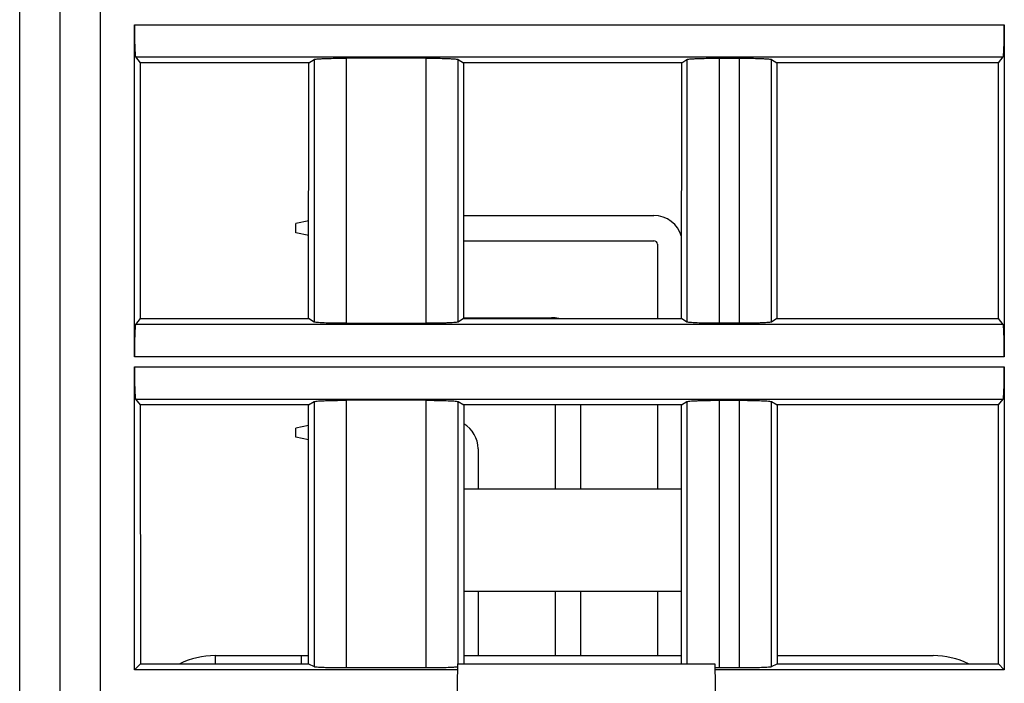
# Model space of a CAD drawing. Header units: millimetres. Extents: x 0 to 594, y 0 to 420.
# Tile 163 of 236: x 307 to 332, y 299 to 315. Entities that reach past the tile are written whole.
import ezdxf

# ---------------------------------------------------------------- set-up
doc = ezdxf.new("R2010")
doc.units = ezdxf.units.MM
doc.header["$LTSCALE"] = 32.67
doc.layers.get('0').update_dxf_attribs({"linetype": 'CONTINUOUS'})

msp = doc.modelspace()

# ---------------------------------------------------------------- linework, layer by layer
at = {"color": 9, "linetype": 'CONTINUOUS'}
for p, q in [((307.24479, 289.33035), (307.24479, 366.83035)), ((309.24479, 366.83035), (309.24479, 289.33035)), ((310.09464, 315.20533), (331.69495, 315.20533)), ((310.12135, 314.40609), (331.66824, 314.40609)), ((314.55355, 314.34152), (314.55355, 307.81918)), ((315.3516, 314.37401), (315.3516, 307.78669)), ((317.33799, 307.78669), (317.33799, 314.37401)), ((318.13604, 307.81918), (318.13604, 314.34152)), ((323.81355, 314.34152), (323.81355, 307.81918)), ((324.6116, 314.37401), (324.6116, 307.78669)), ((325.11799, 307.78669), (325.11799, 314.37401)), ((325.91604, 307.81918), (325.91604, 314.34152)), ((331.66824, 307.7546), (310.12135, 307.7546)), ((331.69495, 306.95536), (310.09464, 306.95536)), ((310.09464, 306.70533), (331.69495, 306.70533)), ((310.12135, 305.90609), (331.66824, 305.90609)), ((315.3516, 305.87401), (315.3516, 299.23257)), ((317.33799, 299.23257), (317.33799, 305.87401)), ((324.6116, 305.87401), (324.6116, 299.23257)), ((325.11799, 299.23257), (325.11799, 305.87401)), ((314.55355, 305.84152), (314.55355, 299.25856)), ((318.13604, 299.33035), (318.13604, 305.84152)), ((323.81355, 305.84152), (323.81355, 299.33035)), ((325.91604, 299.25856), (325.91604, 305.84152)), ((312.09562, 299.53035), (312.09562, 299.32783)), ((314.24571, 299.32783), (314.24571, 299.53035))]:
    msp.add_line(p, q, dxfattribs=at)
at = {"color": 7, "linetype": 'CONTINUOUS'}
for p, q in [((308.24479, 366.83035), (308.24479, 290.33035)), ((310.09464, 306.95536), (310.09464, 315.20533)), ((331.69495, 315.20533), (331.69495, 306.95536)), ((310.12135, 314.40609), (310.23773, 314.26059)), ((310.23773, 314.26059), (310.23967, 307.90253)), ((314.42394, 314.26059), (310.23773, 314.26059)), ((314.42006, 307.90253), (314.42394, 314.26059)), ((314.42394, 314.26059), (314.55355, 314.34152)), ((317.33798, 314.37401), (315.35158, 314.37401)), ((318.13604, 314.34152), (318.26565, 314.26059)), ((318.26565, 314.26059), (318.26953, 307.90253)), ((323.68394, 314.26059), (318.26565, 314.26059)), ((323.68006, 307.90253), (323.68394, 314.26059)), ((323.68394, 314.26059), (323.81355, 314.34152)), ((324.6116, 314.37401), (325.11799, 314.37401)), ((325.91604, 314.34152), (326.04565, 314.26059)), ((326.04565, 314.26059), (326.04953, 307.90253)), ((331.55186, 314.26059), (326.04565, 314.26059)), ((331.54992, 307.90253), (331.55186, 314.26059)), ((331.55186, 314.26059), (331.66824, 314.40609)), ((314.42154, 310.32888), (314.10389, 310.26535)), ((318.26796, 310.46535), (322.99389, 310.46535)), ((314.10389, 310.03535), (314.10389, 310.26535)), ((314.42132, 309.97186), (314.10389, 310.03535)), ((318.26835, 309.83535), (322.99389, 309.83535)), ((323.07889, 309.75035), (323.07889, 307.90253)), ((310.23967, 307.90253), (310.12135, 307.7546)), ((310.23967, 307.90253), (314.42006, 307.90253)), ((314.55355, 307.81918), (314.42006, 307.90253)), ((318.26953, 307.90253), (318.13604, 307.81918)), ((318.26953, 307.92535), (320.45389, 307.92535)), ((318.26953, 307.90253), (323.68006, 307.90253)), ((323.81355, 307.81918), (323.68006, 307.90253)), ((326.04953, 307.90253), (325.91604, 307.81918)), ((326.04953, 307.90253), (331.54992, 307.90253)), ((331.66824, 307.7546), (331.54992, 307.90253)), ((315.35161, 307.78669), (317.33801, 307.78669)), ((325.11799, 307.78669), (324.6116, 307.78669)), ((310.09464, 299.18019), (310.09464, 306.70533)), ((331.69495, 306.70533), (331.69495, 299.18019)), ((310.12135, 305.90609), (310.24032, 305.75735)), ((317.33798, 305.87401), (315.35158, 305.87401)), ((324.6116, 305.87401), (325.11799, 305.87401)), ((331.54927, 305.75735), (331.66824, 305.90609)), ((310.24032, 305.75735), (310.24228, 299.32783)), ((314.41875, 305.75735), (310.24032, 305.75735)), ((314.41483, 299.32783), (314.41875, 305.75735)), ((314.41875, 305.75735), (314.55355, 305.84152)), ((318.13604, 305.84152), (318.27084, 305.75735)), ((318.27084, 305.75735), (318.27476, 299.32783)), ((323.67875, 305.75735), (318.27084, 305.75735)), ((320.53889, 305.75735), (320.53889, 303.67035)), ((321.16889, 305.75735), (321.16889, 303.67035)), ((323.07889, 305.75735), (323.07889, 303.67035)), ((323.67483, 299.32783), (323.67875, 305.75735)), ((323.67875, 305.75735), (323.81355, 305.84152)), ((325.91604, 305.84152), (326.05084, 305.75735)), ((326.05084, 305.75735), (326.05476, 299.32783)), ((331.54927, 305.75735), (326.05084, 305.75735)), ((331.54731, 299.32783), (331.54927, 305.75735)), ((314.41844, 305.24826), (314.10389, 305.18535)), ((314.10389, 304.95535), (314.10389, 305.18535)), ((314.41822, 304.89248), (314.10389, 304.95535)), ((318.62889, 304.67035), (318.62889, 303.67035)), ((318.27211, 303.67035), (323.67748, 303.67035)), ((318.27366, 301.13035), (323.67593, 301.13035)), ((318.62889, 301.13035), (318.62889, 299.53035)), ((320.53889, 301.13035), (320.53889, 299.53035)), ((321.16889, 301.13035), (321.16889, 299.53035)), ((323.07889, 301.13035), (323.07889, 299.53035)), ((312.09562, 299.53035), (314.41495, 299.53035)), ((318.27464, 299.53035), (323.67495, 299.53035)), ((326.05464, 299.53035), (329.93037, 299.53035)), ((310.09464, 299.18019), (310.24228, 299.32783)), ((310.24228, 299.32783), (314.41483, 299.32783)), ((314.41483, 299.32783), (314.55355, 299.25856)), ((318.11711, 299.33035), (318.06299, 296.23035)), ((318.11711, 299.33035), (324.50888, 299.33035)), ((324.50888, 299.33035), (324.56299, 296.23035)), ((325.91604, 299.25856), (326.05476, 299.32783)), ((326.05476, 299.32783), (331.54731, 299.32783)), ((331.54731, 299.32783), (331.69495, 299.18019)), ((318.11448, 299.18019), (310.09464, 299.18019)), ((315.3516, 299.23257), (317.33799, 299.23257)), ((324.51049, 299.23279), (324.54421, 299.23267)), ((331.69495, 299.18019), (324.5115, 299.18019)), ((324.6116, 299.23257), (325.11799, 299.23257))]:
    msp.add_line(p, q, dxfattribs=at)
for centre, radius, start, end in [((322.99389, 309.75035), 0.715, 15.706306, 90), ((322.99389, 309.75035), 0.085, 0, 90), ((320.45389, 307.21035), 0.715, 75.772547, 90), ((317.91389, 304.67035), 0.715, 0, 60.024643), ((312.09562, 297.53035), 2, 90, 115.99163), ((329.93037, 297.53035), 2, 64.069139, 90), ((324.61163, 321.9372), 22.70463, 269.829861, 269.999922)]:
    msp.add_arc(centre, radius, start, end, dxfattribs=at)
for points, knots in [([(310.09464, 315.20533), (310.09464, 315.15475), (310.09529, 314.97033), (310.09792, 314.78589), (310.10239, 314.65212)], [0, 0, 0, 0, 0.27428543, 1, 1, 1, 1]), ([(331.6872, 314.65212), (331.68853, 314.692), (331.69343, 314.87637), (331.69495, 315.06081), (331.69495, 315.20533)], [0, 0, 0, 0, 0.21636758, 1, 1, 1, 1]), ([(310.10239, 314.65212), (310.1035, 314.61892), (310.10569, 314.5603), (310.11024, 314.48552), (310.11388, 314.43856), (310.11812, 314.41546), (310.1198, 314.40803), (310.12135, 314.40609)], [0, 0, 0, 0, 0.40314574, 0.7108781, 0.91163008, 0.96987308, 1, 1, 1, 1]), ([(331.66824, 314.40609), (331.66979, 314.40803), (331.67147, 314.41546), (331.6757, 314.43856), (331.67935, 314.48552), (331.6839, 314.5603), (331.68609, 314.61892), (331.6872, 314.65212)], [0, 0, 0, 0, 0.03012692, 0.08836991, 0.28912189, 0.59685425, 1, 1, 1, 1]), ([(314.55355, 314.34152), (314.56069, 314.34597), (314.58734, 314.34896), (314.63752, 314.35572), (314.71408, 314.36028), (314.7728, 314.36327), (314.80599, 314.36462)], [0, 0, 0, 0, 0.09942633, 0.30382068, 0.60760815, 1, 1, 1, 1]), ([(314.80599, 314.36462), (314.84553, 314.36623), (315.02734, 314.37215), (315.20926, 314.37401), (315.35158, 314.37401)], [0, 0, 0, 0, 0.21756521, 1, 1, 1, 1]), ([(317.33798, 314.37401), (317.38772, 314.37401), (317.56961, 314.37322), (317.75153, 314.37), (317.88359, 314.36462)], [0, 0, 0, 0, 0.27341699, 1, 1, 1, 1]), ([(317.88359, 314.36462), (317.91679, 314.36327), (317.97552, 314.36028), (318.05208, 314.35572), (318.10226, 314.34896), (318.1289, 314.34597), (318.13604, 314.34151)], [0, 0, 0, 0, 0.39241274, 0.69620943, 0.90058912, 1, 1, 1, 1]), ([(323.81355, 314.34152), (323.82069, 314.34597), (323.84734, 314.34896), (323.89752, 314.35572), (323.97408, 314.36028), (324.0328, 314.36327), (324.06599, 314.36462)], [0, 0, 0, 0, 0.09942633, 0.30382068, 0.60760815, 1, 1, 1, 1]), ([(324.06599, 314.36462), (324.10553, 314.36623), (324.28734, 314.37215), (324.46926, 314.37401), (324.61158, 314.37401)], [0, 0, 0, 0, 0.21756521, 1, 1, 1, 1]), ([(325.11798, 314.37401), (325.16772, 314.37401), (325.34961, 314.37322), (325.53153, 314.37), (325.66359, 314.36462)], [0, 0, 0, 0, 0.27341699, 1, 1, 1, 1]), ([(325.66359, 314.36462), (325.69679, 314.36327), (325.75552, 314.36028), (325.83208, 314.35572), (325.88226, 314.34896), (325.9089, 314.34597), (325.91604, 314.34151)], [0, 0, 0, 0, 0.39241274, 0.69620943, 0.90058912, 1, 1, 1, 1]), ([(310.12135, 307.7546), (310.1198, 307.75266), (310.11812, 307.74523), (310.11388, 307.72213), (310.11024, 307.67517), (310.10569, 307.60039), (310.1035, 307.54178), (310.10239, 307.50857)], [0, 0, 0, 0, 0.03012692, 0.08836991, 0.28912189, 0.59685425, 1, 1, 1, 1]), ([(314.806, 307.79607), (314.7728, 307.79742), (314.71407, 307.80041), (314.63751, 307.80498), (314.58733, 307.81174), (314.56069, 307.81472), (314.55355, 307.81918)], [0, 0, 0, 0, 0.39241264, 0.69620929, 0.90058904, 1, 1, 1, 1]), ([(315.35161, 307.78669), (315.30187, 307.78669), (315.11997, 307.78748), (314.93806, 307.79069), (314.806, 307.79607)], [0, 0, 0, 0, 0.27341699, 1, 1, 1, 1]), ([(317.8836, 307.79607), (317.84405, 307.79446), (317.66225, 307.78854), (317.48033, 307.78669), (317.33801, 307.78669)], [0, 0, 0, 0, 0.21756522, 1, 1, 1, 1]), ([(318.13604, 307.81918), (318.1289, 307.81472), (318.10225, 307.81174), (318.05207, 307.80497), (317.97551, 307.80041), (317.91679, 307.79742), (317.8836, 307.79607)], [0, 0, 0, 0, 0.0994263, 0.30382062, 0.60760811, 1, 1, 1, 1]), ([(324.066, 307.79607), (324.0328, 307.79742), (323.97407, 307.80041), (323.89751, 307.80498), (323.84733, 307.81174), (323.82069, 307.81472), (323.81355, 307.81918)], [0, 0, 0, 0, 0.39241264, 0.69620929, 0.90058904, 1, 1, 1, 1]), ([(324.61161, 307.78669), (324.56187, 307.78669), (324.37997, 307.78748), (324.19806, 307.79069), (324.066, 307.79607)], [0, 0, 0, 0, 0.27341699, 1, 1, 1, 1]), ([(325.6636, 307.79607), (325.62405, 307.79446), (325.44225, 307.78854), (325.26033, 307.78669), (325.11801, 307.78669)], [0, 0, 0, 0, 0.21756522, 1, 1, 1, 1]), ([(325.91604, 307.81918), (325.9089, 307.81472), (325.88225, 307.81174), (325.83207, 307.80497), (325.75551, 307.80041), (325.69679, 307.79742), (325.6636, 307.79607)], [0, 0, 0, 0, 0.0994263, 0.30382062, 0.60760811, 1, 1, 1, 1]), ([(331.6872, 307.50857), (331.68609, 307.54178), (331.6839, 307.60039), (331.67935, 307.67517), (331.6757, 307.72213), (331.67147, 307.74523), (331.66979, 307.75266), (331.66824, 307.7546)], [0, 0, 0, 0, 0.40314574, 0.7108781, 0.91163008, 0.96987308, 1, 1, 1, 1]), ([(310.10239, 307.50857), (310.10106, 307.46869), (310.09616, 307.28433), (310.09464, 307.09988), (310.09464, 306.95536)], [0, 0, 0, 0, 0.21636758, 1, 1, 1, 1]), ([(331.69495, 306.95536), (331.69495, 307.00595), (331.6943, 307.19037), (331.69167, 307.37481), (331.6872, 307.50857)], [0, 0, 0, 0, 0.27428543, 1, 1, 1, 1]), ([(310.09464, 306.70533), (310.09464, 306.65475), (310.09529, 306.47033), (310.09792, 306.28589), (310.10239, 306.15212)], [0, 0, 0, 0, 0.27428543, 1, 1, 1, 1]), ([(331.6872, 306.15212), (331.68853, 306.192), (331.69343, 306.37637), (331.69495, 306.56081), (331.69495, 306.70533)], [0, 0, 0, 0, 0.21636758, 1, 1, 1, 1]), ([(310.10239, 306.15212), (310.1035, 306.11892), (310.10569, 306.0603), (310.11024, 305.98552), (310.11388, 305.93856), (310.11812, 305.91546), (310.1198, 305.90803), (310.12135, 305.90609)], [0, 0, 0, 0, 0.40314574, 0.7108781, 0.91163008, 0.96987308, 1, 1, 1, 1]), ([(331.66824, 305.90609), (331.66979, 305.90803), (331.67147, 305.91546), (331.6757, 305.93856), (331.67935, 305.98552), (331.6839, 306.0603), (331.68609, 306.11892), (331.6872, 306.15212)], [0, 0, 0, 0, 0.03012692, 0.08836991, 0.28912189, 0.59685425, 1, 1, 1, 1]), ([(314.80599, 305.86462), (314.84553, 305.86623), (315.02734, 305.87215), (315.20926, 305.87401), (315.35158, 305.87401)], [0, 0, 0, 0, 0.21756521, 1, 1, 1, 1]), ([(317.33798, 305.87401), (317.38772, 305.87401), (317.56961, 305.87322), (317.75153, 305.87), (317.88359, 305.86462)], [0, 0, 0, 0, 0.27341699, 1, 1, 1, 1]), ([(324.06599, 305.86462), (324.10553, 305.86623), (324.28734, 305.87215), (324.46926, 305.87401), (324.61158, 305.87401)], [0, 0, 0, 0, 0.21756521, 1, 1, 1, 1]), ([(325.11798, 305.87401), (325.16772, 305.87401), (325.34961, 305.87322), (325.53153, 305.87), (325.66359, 305.86462)], [0, 0, 0, 0, 0.27341699, 1, 1, 1, 1]), ([(314.55355, 305.84152), (314.56069, 305.84597), (314.58734, 305.84896), (314.63752, 305.85572), (314.71408, 305.86028), (314.7728, 305.86327), (314.80599, 305.86462)], [0, 0, 0, 0, 0.09942633, 0.30382068, 0.60760815, 1, 1, 1, 1]), ([(317.88359, 305.86462), (317.91679, 305.86327), (317.97552, 305.86028), (318.05208, 305.85572), (318.10226, 305.84896), (318.1289, 305.84597), (318.13604, 305.84151)], [0, 0, 0, 0, 0.39241274, 0.69620943, 0.90058912, 1, 1, 1, 1]), ([(323.81355, 305.84152), (323.82069, 305.84597), (323.84734, 305.84896), (323.89752, 305.85572), (323.97408, 305.86028), (324.0328, 305.86327), (324.06599, 305.86462)], [0, 0, 0, 0, 0.09942633, 0.30382068, 0.60760815, 1, 1, 1, 1]), ([(325.66359, 305.86462), (325.69679, 305.86327), (325.75552, 305.86028), (325.83208, 305.85572), (325.88226, 305.84896), (325.9089, 305.84597), (325.91604, 305.84151)], [0, 0, 0, 0, 0.39241274, 0.69620943, 0.90058912, 1, 1, 1, 1]), ([(314.55355, 299.25856), (314.56099, 299.25484), (314.58726, 299.25272), (314.63764, 299.24712), (314.71405, 299.24357), (314.77281, 299.24115), (314.806, 299.24007)], [0, 0, 0, 0, 0.09838555, 0.30267234, 0.60689597, 1, 1, 1, 1]), ([(314.806, 299.24007), (314.84556, 299.23879), (315.02738, 299.23405), (315.20929, 299.23257), (315.3516, 299.23257)], [0, 0, 0, 0, 0.21756947, 1, 1, 1, 1]), ([(317.33799, 299.23257), (317.38772, 299.23257), (317.5696, 299.2332), (317.7515, 299.23577), (317.88359, 299.24007)], [0, 0, 0, 0, 0.27340487, 1, 1, 1, 1]), ([(317.88359, 299.24007), (317.93209, 299.24165), (318.00953, 299.24504), (318.08709, 299.24979), (318.11583, 299.25398)], [0, 0, 0, 0, 0.62559496, 1, 1, 1, 1]), ([(325.11799, 299.23257), (325.16772, 299.23257), (325.3496, 299.2332), (325.5315, 299.23577), (325.66359, 299.24007)], [0, 0, 0, 0, 0.27340487, 1, 1, 1, 1]), ([(325.66359, 299.24007), (325.69678, 299.24115), (325.75554, 299.24357), (325.83195, 299.24712), (325.88233, 299.25272), (325.9086, 299.25484), (325.91604, 299.25856)], [0, 0, 0, 0, 0.39310402, 0.69732765, 0.90161445, 1, 1, 1, 1])]:
    msp.add_open_spline(points, degree=3, knots=knots, dxfattribs=at)

doc.saveas('drawing.dxf')
